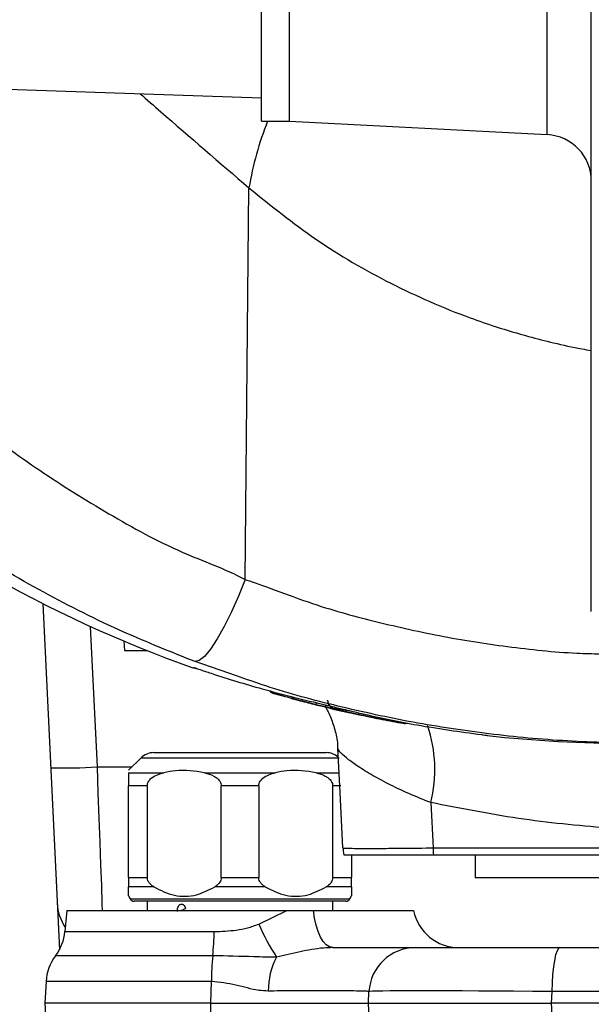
# Model space of a CAD drawing. Extents: x 0 to 16820, y 0 to 11880.
# Tile 19 of 77: x 7812 to 7873, y 6287 to 6393. Entities that reach past the tile are written whole.
import ezdxf

# ---------------------------------------------------------------- set-up
doc = ezdxf.new("R2010")
doc.units = 0
doc.header["$LTSCALE"] = 20
doc.layers.get('0').update_dxf_attribs({"linetype": 'CONTINUOUS'})
doc.styles.add('SLDTEXTSTYLE0', font='TXT', dxfattribs={"width": 0.605})
doc.dimstyles.new('SLDDIMSTYLE1', dxfattribs={"dimtxt": 100, "dimasz": 100, "dimexe": 0, "dimexo": 0.0625, "dimgap": 25, "dimtad": 1, "dimdec": 4, "dimlfac": 20, "dimzin": 12, "dimtxsty": 'SLDTEXTSTYLE0', "dimsah": 1, "dimcen": 0.09, "dimazin": 3, "dimtfac": 1, "dimtofl": 0, "dimtmove": 0, "dimatfit": 3, "dimtolj": 1, "dimtzin": 12})

# ---------------------------------------------------------------- blocks, each defined once
blk = doc.blocks.new('_D_3')
at = {"color": 7, "linetype": 'CONTINUOUS'}
for p, q in [((7831.16, 6507.87), (11819.08, 6507.87)), ((4317.75, 5895.41), (3824.45, 5808.43))]:
    blk.add_line(p, q, dxfattribs=at)
blk.add_arc((7791.16, 6507.87), 3997.91, 190, 0, dxfattribs=at)
for points in [[(11789.08, 6507.87), (11772.83, 6408.07), (11802.82, 6407.69)], [(3853.99, 5813.64), (3857.85, 5712.6), (3887.32, 5718.17)]]:
    blk.add_solid(points, dxfattribs=at)
at = {"color": 7, "linetype": 'CONTINUOUS', "insert": (7986.83, 2641.21), "char_height": 100, "attachment_point": 1, "rotation": 5, "style": 'SLDTEXTSTYLE0'}
blk.add_mtext('170°', dxfattribs=at)

msp = doc.modelspace()

# ---------------------------------------------------------------- linework, layer by layer
at = {"color": 7, "linetype": 'CONTINUOUS'}
for p, q in [((7837.6647246, 6381.8716353), (7837.6647246, 6633.8716394)), ((7840.6647232, 6381.8716353), (7840.6647232, 6633.8716394)), ((7772.8418068, 6386.6353056), (7837.6647246, 6384.3716404)), ((7837.6647246, 6381.8716353), (7840.6647232, 6381.8716353)), ((7840.6647232, 6381.8748838), (7868.4264024, 6380.4199642)), ((7814.110189, 6329.9233562), (7815.9029664, 6292.6417387)), ((7822.849979, 6325.8773482), (7822.9026844, 6324.871639)), ((7822.9026844, 6324.871639), (7825.2986905, 6324.871639)), ((7830.3056856, 6323.0501658), (7830.3056893, 6323.0502403)), ((7838.9906225, 6320.2389276), (7840.3335449, 6319.8713011)), ((7841.0108698, 6319.6694053), (7841.113576, 6319.6340746)), ((7845.4010014, 6318.5577488), (7845.5339012, 6318.5168898)), ((7845.5339012, 6318.5168898), (7846.3746247, 6318.3239347)), ((7846.0189861, 6318.4045053), (7845.6331541, 6318.4956408)), ((7826.0700044, 6313.8716317), (7844.6131473, 6313.8716317)), ((7824.6557911, 6313.2858521), (7823.3415757, 6311.9716442)), ((7823.3415757, 6300.4075384), (7823.3415757, 6310.2932072)), ((7825.3613909, 6310.2932072), (7825.3613909, 6300.4075384)), ((7833.3217626, 6300.4075384), (7833.3217626, 6310.2932072)), ((7837.3613891, 6310.2932072), (7837.3613891, 6300.4075384)), ((7845.3217608, 6300.4075384), (7845.3217608, 6310.2932072)), ((7847.3415759, 6302.8716392), (7847.3415759, 6300.4075384)), ((7860.6647228, 6302.8716392), (7860.6647228, 6300.3716415)), ((7885.6647213, 6300.3716415), (7860.6647228, 6300.3716415)), ((7823.3415757, 6298.3993984), (7823.5019383, 6298.1216407)), ((7835.341574, 6297.8716439), (7823.9349512, 6297.8716439)), ((7825.3415761, 6297.8716439), (7825.3415761, 6296.8716419)), ((7846.7482005, 6297.8716439), (7835.341574, 6297.8716439)), ((7845.3415756, 6296.8716419), (7845.3415756, 6297.8716439)), ((7847.1812134, 6298.1216407), (7847.3415759, 6298.3993984)), ((7816.6915302, 6296.8716419), (7816.4924898, 6294.5966071)), ((7816.6915302, 6296.8716419), (7840.3872785, 6296.8716419)), ((7840.3872785, 6296.8716419), (7843.2663878, 6296.8716419)), ((7843.2663878, 6296.8716419), (7854.0242513, 6296.8716419)), ((7854.2239939, 6292.8716338), (7869.8092897, 6292.8716338)), ((7869.8092897, 6292.8716338), (7883.0635299, 6292.8716338)), ((7814.4648218, 6289.2233229), (7814.3415761, 6286.8716365)), ((7849.1647218, 6286.8716365), (7849.2308457, 6288.1333179)), ((7814.3415761, 6286.8716365), (7815.3510385, 6267.6099634)), ((7832.1897549, 6286.8716365), (7814.3415761, 6286.8716365)), ((7849.1647218, 6286.8716365), (7868.8514208, 6286.8716365)), ((7850.1741861, 6267.6099634), (7849.1647218, 6286.8716365)), ((7882.1279456, 6286.8716365), (7868.8514208, 6286.8716365))]:
    msp.add_line(p, q, dxfattribs=at)
at = {"color": 8, "linetype": 'CONTINUOUS'}
for p, q in [((7868.4264024, 6380.4199642), (7868.4264024, 6629.3238125)), ((7835.886543, 6332.5222975), (7836.3099669, 6374.6787405)), ((7819.2278494, 6327.465812), (7819.9548212, 6312.3480922)), ((7830.3056893, 6323.0502403), (7830.3057713, 6323.0525053)), ((7830.3057713, 6323.0525053), (7830.4998626, 6323.0043447)), ((7834.9679348, 6322.1356219), (7830.5017923, 6323.674435)), ((7838.9904921, 6320.24535), (7838.9906225, 6320.2389276)), ((7841.1286709, 6319.6299172), (7841.0196167, 6319.6663505)), ((7846.3722293, 6318.4109128), (7845.5316325, 6318.606118)), ((7846.4307052, 6318.3277345), (7846.3742112, 6318.3388508)), ((7852.9186224, 6317.0266992), (7852.9184734, 6317.0308715)), ((7819.9548212, 6312.3480922), (7823.7180349, 6312.3480922)), ((7835.341574, 6313.2858521), (7824.6557911, 6313.2858521)), ((7846.0273606, 6313.2858521), (7835.341574, 6313.2858521)), ((7823.3415757, 6311.7074168), (7827.148815, 6311.7074168)), ((7831.5343385, 6311.7074168), (7839.1488132, 6311.7074168)), ((7843.5343367, 6311.7074168), (7846.0237545, 6311.7074168)), ((7825.3613909, 6310.2932072), (7823.3415757, 6310.2932072)), ((7837.3613891, 6310.2932072), (7833.3217626, 6310.2932072)), ((7846.2060255, 6310.2932072), (7845.3217608, 6310.2932072)), ((7855.8760409, 6308.4882295), (7856.1326762, 6303.6099619)), ((7823.3415757, 6300.4075384), (7825.3613909, 6300.4075384)), ((7833.3217626, 6300.4075384), (7837.3613891, 6300.4075384)), ((7845.3217608, 6300.4075384), (7847.3415759, 6300.4075384)), ((7826.0657539, 6299.4075364), (7823.3415757, 6299.4075364)), ((7838.0657558, 6299.4075364), (7832.6173958, 6299.4075364)), ((7847.3415759, 6299.4075364), (7844.6173978, 6299.4075364)), ((7823.5019383, 6298.1216407), (7847.1812134, 6298.1216407)), ((7837.3639708, 6295.3994221), (7840.3872785, 6296.8716419)), ((7816.4924898, 6294.5966071), (7832.560913, 6294.5966071)), ((7832.4122478, 6291.9970101), (7815.4847429, 6291.9970101)), ((7832.2617871, 6289.2233229), (7814.4648218, 6289.2233229)), ((7832.1897549, 6286.8716365), (7832.2617871, 6289.2233229)), ((7868.9175372, 6288.1333179), (7868.8514208, 6286.8716365)), ((7882.1717774, 6288.1333179), (7868.9175372, 6288.1333179)), ((7868.8514208, 6286.8716365), (7869.8608776, 6267.6099634))]:
    msp.add_line(p, q, dxfattribs=at)
at = {"color": 8, "linetype": 'CONTINUOUS', "flags": 128}
for points in [[(7835.886543, 6332.5222975), (7835.1744239, 6330.7266033), (7834.4171916, 6329.0179468), (7833.64327, 6327.4604774), (7832.8817164, 6326.1126525), (7832.1611074, 6325.0250763), (7831.5084999, 6324.2385781), (7830.9483876, 6323.7826473), (7830.5017923, 6323.674435)], [(7819.9548212, 6312.3480922), (7820.0555549, 6309.5550335), (7820.1539342, 6306.8272716), (7820.2480202, 6304.2184806), (7820.335965, 6301.7800248), (7820.4160345, 6299.5599306), (7820.4866529, 6297.6018584), (7820.5129889, 6296.8716419)], [(7845.3444366, 6292.8716338), (7844.9831505, 6292.9447091), (7844.6324294, 6293.161819), (7844.3025176, 6293.5165859), (7844.0030639, 6293.9986533), (7843.7428189, 6294.5939398), (7843.5293895, 6295.2850259), (7843.3690158, 6296.0517353), (7843.2663878, 6296.8716419)], [(7869.8092897, 6292.8716338), (7869.6408172, 6292.7818394), (7869.4783946, 6292.5156898), (7869.3278556, 6292.0827216), (7869.1946094, 6291.4985067), (7869.0834393, 6290.7840258), (7868.9983388, 6289.9649388), (7868.94237, 6289.0706605), (7868.9175372, 6288.1333179)]]:
    msp.add_lwpolyline(points, dxfattribs=at)
at = {"color": 7, "linetype": 'CONTINUOUS', "flags": 128}
for points in [[(7830.6602922, 6322.9237742), (7830.5125323, 6322.9315228), (7830.2863178, 6322.9876703)], [(7846.6142614, 6318.2994521), (7846.5904121, 6318.2992882), (7846.3746247, 6318.3239347)], [(7846.4277213, 6303.6099619), (7846.1155792, 6309.5659858), (7845.8652099, 6314.343313)]]:
    msp.add_lwpolyline(points, dxfattribs=at)
at = {"color": 7, "linetype": 'CONTINUOUS'}
for centre, radius, start, end in [((7791.1647235, 6507.8716374), 3487, 190, 170), ((7791.1647235, 6507.8716374), 1348, 190, 170), ((7868.1647235, 6375.4268145), 5, 0, 87), ((7877.2602146, 6454.8716374), 140, 229.899092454, 250.392931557), ((7839.2646999, 6321.2005421), 0.9999104, 222.693501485, 254.091494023), ((7845.7607031, 6319.536848), 0.99999, 183.000908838, 233.936959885), ((7853.0933437, 6318.0113014), 1, 259.937391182, 285.689821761), ((7877.2602146, 6454.8716374), 140, 263.724683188, 270), ((7826.0700029, 6311.8716374), 2, 90, 135), ((7844.6131486, 6311.8716374), 2, 49.159715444, 90), ((7851.4208676, 6303.8716374), 5, 183, 191.536959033), ((7820.6572513, 6297.8716374), 5, 182.753085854, 214.403493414), ((7823.9349514, 6298.3716374), 0.5, 210, 270), ((7846.7482001, 6298.3716374), 0.5, 270, 330), ((7827.7675038, 6300.3124127), 3.6544232, 291.604481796, 298.071351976), ((7858.9232316, 6297.8716374), 5, 191.536959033, 270), ((7811.511517, 6295.0323792), 5, 322.621764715, 355), ((7854.223993, 6287.8716374), 5, 90, 177), ((7819.4579698, 6288.9616389), 5, 142.621764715, 177)]:
    msp.add_arc(centre, radius, start, end, dxfattribs=at)
at = {"color": 8, "linetype": 'CONTINUOUS'}
for centre, radius, start, end in [((7870.7321457, 6368.9414298), 34.8970361, 158.252034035, 170.537222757), ((7839.2648635, 6321.2071605), 1.0001795, 223.274500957, 254.078378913), ((8040.8913416, 6270.0301208), 203.3604305, 165.998176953, 166.056145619), ((7845.7607756, 6319.579468), 0.9999584, 183.001155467, 256.752810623), ((7845.7608731, 6319.5372752), 1.0004354, 233.943485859, 256.817494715), ((7956.1941401, 6292.6896567), 113.6567357, 166.745531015, 166.819236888), ((7945.3503118, 6295.8778258), 101.5105946, 167.094314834, 167.174781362), ((7846.5954172, 6319.3859564), 1.0002614, 257.107085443, 287.555330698), ((7846.5953939, 6319.344475), 0.9999776, 257.171510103, 285.185050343), ((7853.0933031, 6318.0163741), 1.00089, 259.940298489, 286.119128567), ((7853.093352, 6318.0113451), 1.000029, 259.937368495, 286.532137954), ((7841.640988, 6312.0618508), 14.6767673, 345.907485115, 18.696585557), ((7816.412599, 6360.0604361), 47.8436526, 268.260864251, 274.245918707), ((7870.0151088, 6303.8634599), 13.8847469, 181.046124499, 184.096263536), ((7826.9857721, 6302.1808719), 5.6795832, 290.726967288, 291.996421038), ((7858.3730692, 6304.4646614), 22.8814506, 203.339768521, 213.446325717), ((7805.6386826, 6294.8321801), 26.923261, 353.955226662, 359.498667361), ((7859.6255527, 6289.1298794), 27.3639252, 173.985637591, 179.804343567), ((7846.2151671, 6288.213576), 7.8316606, 152.305276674, 180.162546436)]:
    msp.add_arc(centre, radius, start, end, dxfattribs=at)
msp.add_ellipse((7873.2500676, 6287.8716374), major_axis=(24.0192248, -0.2615977), ratio=0.0090780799, start_param=1.752265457, end_param=3.1412159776, dxfattribs=at)
at = {"color": 7, "linetype": 'CONTINUOUS'}
for points, knots in [([(7873.1647258, 6329.0658391), (7873.1647258, 6329.1229671), (7873.1647258, 6329.2315613), (7873.1647258, 6330.5835477), (7873.1647258, 6332.7295802), (7873.1647258, 6336.0964718), (7873.1647258, 6340.9396469), (7873.1647258, 6347.0409024), (7873.1647258, 6354.293964), (7873.1647258, 6362.5830744), (7873.1647258, 6371.8687256), (7873.1647258, 6382.2378919), (7873.1647258, 6393.4960061), (7873.1647258, 6405.4812915), (7873.1647258, 6418.149533), (7873.1647258, 6431.6143843), (7873.1647258, 6445.6035613), (7873.1647258, 6459.9376211), (7873.1647258, 6474.5746481), (7873.1647258, 6489.627986), (7873.1647258, 6504.7816161), (7873.1647258, 6519.8184051), (7873.1647258, 6539.578472), (7873.1647258, 6574.2154807), (7873.1647258, 6643.466786), (7873.1647258, 6732.8817028), (7873.1647258, 6812.8378463), (7873.1647258, 6858.3858535), (7873.1647258, 6876.9431885), (7873.1647258, 6888.2268877), (7873.1647258, 6897.2347438), (7873.1647258, 6905.9805819), (7873.1647258, 6914.3248089), (7873.1647258, 6922.4008116), (7873.1647258, 6930.1584303), (7873.1647258, 6937.6471368), (7873.1647258, 6944.8010485), (7873.1647258, 6951.4965704), (7873.1647258, 6957.6908122), (7873.1647258, 6963.3450516), (7873.1647258, 6968.4676318), (7873.1647258, 6972.9647826), (7873.1647258, 6976.8119643), (7873.1647258, 6979.9900771), (7873.1647258, 6982.5022106), (7873.1647258, 6984.127328), (7873.1647258, 6985.2868865), (7873.1647258, 6985.6583379), (7873.1647258, 6985.6146525), (7873.1647258, 6985.5965472)], [0, 0, 0, 0, 0.0156631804, 0.0297740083, 0.0439448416, 0.0619322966, 0.0800444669, 0.0985505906, 0.1171930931, 0.1351822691, 0.1532965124, 0.1718048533, 0.1904493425, 0.2084311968, 0.2265376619, 0.2450375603, 0.2636731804, 0.2816645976, 0.2997808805, 0.3182916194, 0.3369388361, 0.3549223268, 0.3729574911, 0.4090280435, 0.4811691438, 0.6254513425, 0.734999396, 0.7726710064, 0.7915067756, 0.8026549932, 0.8138075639, 0.8243497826, 0.8349688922, 0.8452360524, 0.8556001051, 0.8660374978, 0.8765493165, 0.8871379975, 0.8975021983, 0.9079402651, 0.9184529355, 0.929042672, 0.9393996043, 0.9498301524, 0.9603349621, 0.9709167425, 0.9783899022, 0.9910437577, 1, 1, 1, 1]), ([(7824.5955383, 6384.8280257), (7825.3368189, 6384.1812515), (7829.2004005, 6380.8102408), (7833.1323882, 6377.4193367), (7836.3099706, 6374.6790237)], [0, 0, 0, 0, 0.1918635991, 1, 1, 1, 1]), ([(7836.3099669, 6374.6787405), (7838.6695054, 6372.7812121), (7843.4507587, 6368.9361535), (7851.4748369, 6364.2796373), (7858.0996836, 6361.3736886), (7863.1278426, 6359.6408485), (7866.1243339, 6358.7438033), (7869.2076153, 6357.9681224), (7871.4569371, 6357.4566791), (7872.8248694, 6357.2347809), (7873.1647258, 6357.1796513)], [0, 0, 0, 0, 0.221357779, 0.4485485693, 0.6739905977, 0.7455166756, 0.8336165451, 0.9000924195, 0.9751784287, 1, 1, 1, 1]), ([(7830.4865149, 6322.9980564), (7830.49268, 6322.9960291), (7830.5915681, 6322.9635113), (7830.7423884, 6322.9124037), (7830.8838059, 6322.8644824)], [0, 0, 0, 0, 0.062344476, 1, 1, 1, 1]), ([(7830.8838059, 6322.8644824), (7831.3384554, 6322.7117732), (7833.6118867, 6321.9481651), (7838.1383939, 6320.5631294), (7842.2491983, 6319.5615697), (7844.5117821, 6319.010312)], [0, 0, 0, 0, 0.1010337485, 0.5052096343, 1, 1, 1, 1]), ([(7879.0430774, 6314.8716337), (7876.2231039, 6314.9204706), (7870.5697766, 6315.0183761), (7862.1966345, 6315.8114754), (7853.9436648, 6317.0573544), (7845.9307181, 6318.8070179), (7839.5890797, 6320.5035762), (7836.0170329, 6321.7651129), (7834.9679348, 6322.1356219)], [0, 0, 0, 0, 0.18733320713, 0.37555527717, 0.55940917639, 0.74408878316, 0.924839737, 1, 1, 1, 1]), ([(7840.7973697, 6319.7443432), (7841.1418352, 6319.6488685), (7842.0468321, 6319.3980326), (7842.9578636, 6319.169989), (7843.5221327, 6319.0287447)], [0, 0, 0, 0, 0.3806262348, 1, 1, 1, 1]), ([(7845.3490746, 6318.5627258), (7844.9758641, 6318.6499993), (7844.0531055, 6318.8657819), (7842.7995701, 6319.1823554), (7841.6603539, 6319.4807528), (7841.3205433, 6319.5760871), (7841.1286709, 6319.6299172)], [0, 0, 0, 0, 0.19027616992, 0.47045555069, 0.70099518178, 1, 1, 1, 1]), ([(7843.5221327, 6319.0287447), (7843.6970549, 6318.9852868), (7844.0922839, 6318.8870956), (7844.6510972, 6318.750101), (7845.0768605, 6318.6465971), (7845.2150986, 6318.6125936), (7845.2576597, 6318.6021245)], [0, 0, 0, 0, 0.2489182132, 0.562419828, 0.8652763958, 1, 1, 1, 1]), ([(7845.3059432, 6318.6097539), (7845.2940339, 6318.6122926), (7845.2059707, 6318.6310649), (7844.8307366, 6318.717464), (7844.228163, 6318.8600212), (7843.7583841, 6318.9760559), (7843.52347, 6319.0340793)], [0, 0, 0, 0, 0.04844099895, 0.35819711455, 0.67906499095, 1, 1, 1, 1]), ([(7844.4656146, 6318.8923842), (7844.4686965, 6318.8879772), (7844.728639, 6318.5162648), (7845.1593907, 6317.5940541), (7845.6310401, 6316.1513595), (7845.8612853, 6315.0293332), (7845.8504979, 6314.4167141), (7845.8491986, 6314.3429256)], [0, 0, 0, 0, 0.0036305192, 0.3062177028, 0.6260175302, 0.9549547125, 1, 1, 1, 1]), ([(7844.5117821, 6319.010312), (7844.6181844, 6318.9857623), (7844.8998251, 6318.9207805), (7845.4684419, 6318.7868184), (7846.1544584, 6318.6242899), (7846.8252017, 6318.4649884), (7847.179451, 6318.3796164), (7847.3565218, 6318.3369434)], [0, 0, 0, 0, 0.1346761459, 0.3564799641, 0.5739874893, 0.7870584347, 1, 1, 1, 1]), ([(7845.2576597, 6318.6021245), (7845.3360988, 6318.5828143), (7845.4559883, 6318.5532998), (7845.4711791, 6318.5492202), (7845.4764311, 6318.5478098)], [0, 0, 0, 0, 0.6542619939, 1, 1, 1, 1]), ([(7849.8469305, 6317.5870276), (7849.3387928, 6317.6890588), (7848.370597, 6317.8834672), (7846.941165, 6318.1944761), (7846.1897625, 6318.3656104), (7846.0189861, 6318.4045053)], [0, 0, 0, 0, 0.4604739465, 0.8773782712, 1, 1, 1, 1]), ([(7846.4282502, 6318.3285541), (7846.4289062, 6318.3284409), (7846.4309304, 6318.3280915), (7846.4613638, 6318.3217525), (7846.4819354, 6318.3174676)], [0, 0, 0, 0, 0.3240434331, 1, 1, 1, 1]), ([(7846.4819093, 6318.3173633), (7846.5357022, 6318.3060225), (7846.6621174, 6318.2793711), (7847.1028029, 6318.1834736), (7847.7022168, 6318.0537527), (7848.1576372, 6317.956895), (7848.385514, 6317.9084307)], [0, 0, 0, 0, 0.1977520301, 0.4647245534, 0.7321665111, 1, 1, 1, 1]), ([(7846.8572472, 6318.3811999), (7846.8057031, 6318.3689742), (7846.7094803, 6318.3461514), (7846.5888076, 6318.3431721), (7846.5155914, 6318.3477195), (7846.4967142, 6318.3499008), (7846.4918857, 6318.3504588)], [0, 0, 0, 0, 0.4037519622, 0.7537253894, 0.9370068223, 1, 1, 1, 1]), ([(7848.3841431, 6317.9136014), (7848.2297039, 6317.9465511), (7847.8484504, 6318.0278916), (7847.2937181, 6318.150597), (7846.8763972, 6318.2455606), (7846.7473568, 6318.2765014), (7846.7208085, 6318.2828671)], [0, 0, 0, 0, 0.2331365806, 0.5755283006, 0.9126704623, 1, 1, 1, 1]), ([(7847.3565218, 6318.3369434), (7847.8268205, 6318.2247868), (7850.1785273, 6317.6639526), (7854.8436036, 6316.7029123), (7859.0505825, 6316.1262527), (7861.3644888, 6315.8090806)], [0, 0, 0, 0, 0.101110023, 0.5055959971, 1, 1, 1, 1]), ([(7848.385514, 6317.9084307), (7849.1393179, 6317.7521118), (7850.6467197, 6317.4395167), (7852.1613905, 6317.1642925), (7852.9186224, 6317.0266992)], [0, 0, 0, 0, 0.5000683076, 1, 1, 1, 1]), ([(7849.9692095, 6317.586819), (7849.9347868, 6317.5826936), (7849.8933985, 6317.5777335), (7849.8536245, 6317.5856887), (7849.8469305, 6317.5870276)], [0, 0, 0, 0, 0.8316989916, 1, 1, 1, 1]), ([(7851.0113035, 6317.3678613), (7850.9609072, 6317.3757453), (7850.8622844, 6317.3911739), (7850.272962, 6317.503219), (7849.9084496, 6317.5749256), (7849.8469305, 6317.5870276)], [0, 0, 0, 0, 0.4648488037, 0.9096820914, 1, 1, 1, 1]), ([(7851.1069653, 6317.3635996), (7851.0832547, 6317.3619961), (7851.0510541, 6317.3598184), (7851.0195974, 6317.3661832), (7851.0113035, 6317.3678613)], [0, 0, 0, 0, 0.7363392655, 1, 1, 1, 1]), ([(7861.3644888, 6315.8090806), (7861.4185643, 6315.8025556), (7861.6230873, 6315.7778769), (7861.8461732, 6315.7510775), (7861.8863775, 6315.7452695), (7861.8993436, 6315.7433963)], [0, 0, 0, 0, 0.19582657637, 0.74064990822, 1, 1, 1, 1]), ([(7861.8993809, 6315.7436943), (7861.906003, 6315.7427727), (7861.9136436, 6315.7417092), (7861.9094274, 6315.7423827), (7861.9088654, 6315.7424724)], [0, 0, 0, 0, 0.8667167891, 1, 1, 1, 1]), ([(7861.9606321, 6315.7113886), (7861.9606426, 6315.7113095), (7861.9609057, 6315.709323), (7861.9601314, 6315.7160707), (7861.9593878, 6315.7225496)], [0, 0, 0, 0, 0.0398310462, 1, 1, 1, 1]), ([(7823.3415757, 6311.7074168), (7823.3415757, 6311.6190201), (7823.3415757, 6311.4863888), (7823.3415757, 6311.1452013), (7823.3415757, 6310.8472115), (7823.3415757, 6310.5507536), (7823.3415757, 6310.3741614), (7823.3415757, 6310.2932072)], [0, 0, 0, 0, 0.4165570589, 0.6250056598, 0.8022090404, 0.9093277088, 1, 1, 1, 1]), ([(7825.3613909, 6310.2932072), (7825.3698986, 6310.3814345), (7825.3868711, 6310.5574442), (7825.5344564, 6310.8469121), (7825.875724, 6311.2086178), (7826.4467109, 6311.5141583), (7826.9191808, 6311.6442086), (7827.148815, 6311.7074168)], [0, 0, 0, 0, 0.0987950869, 0.1970919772, 0.3692389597, 0.6934317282, 1, 1, 1, 1]), ([(7831.5343385, 6311.7074168), (7830.4851519, 6311.8681344), (7829.0146475, 6312.0933909), (7827.5643448, 6311.7933751), (7827.148815, 6311.7074168)], [0, 0, 0, 0, 0.7134874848, 1, 1, 1, 1]), ([(7831.5343385, 6311.7074168), (7831.8706659, 6311.61201), (7832.3404425, 6311.4787472), (7832.8831325, 6311.1275073), (7833.1496623, 6310.8485112), (7833.2985189, 6310.5516253), (7833.3143883, 6310.3751923), (7833.3217626, 6310.2932072)], [0, 0, 0, 0, 0.4466967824, 0.6239387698, 0.8023698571, 0.9081649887, 1, 1, 1, 1]), ([(7837.3613891, 6310.2932072), (7837.3698965, 6310.3814346), (7837.3868684, 6310.5574451), (7837.5344601, 6310.8469099), (7837.8757197, 6311.20862), (7838.4467101, 6311.5141577), (7838.9191794, 6311.6442084), (7839.1488132, 6311.7074168)], [0, 0, 0, 0, 0.0987951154, 0.197092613, 0.3692387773, 0.6934316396, 1, 1, 1, 1]), ([(7843.5343367, 6311.7074168), (7842.4851518, 6311.8681342), (7841.0146484, 6312.0933904), (7839.5643444, 6311.7933751), (7839.1488132, 6311.7074168)], [0, 0, 0, 0, 0.7134868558, 1, 1, 1, 1]), ([(7843.5343367, 6311.7074168), (7843.8706562, 6311.6120183), (7844.3404102, 6311.4787705), (7844.8831434, 6311.1274957), (7845.1496628, 6310.8485127), (7845.298522, 6310.5516254), (7845.3143881, 6310.3751923), (7845.3217608, 6310.2932072)], [0, 0, 0, 0, 0.44670780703, 0.62393875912, 0.80237040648, 0.90816535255, 1, 1, 1, 1]), ([(7846.5218891, 6302.8716392), (7846.5636051, 6302.8716392), (7846.647037, 6302.8716392), (7847.2983967, 6302.8716392), (7848.3282018, 6302.8716392), (7849.7290152, 6302.8716392), (7851.4688136, 6302.8716392), (7853.5923549, 6302.8716392), (7855.2625383, 6302.8716392), (7856.1658313, 6302.8716392)], [0, 0, 0, 0, 0.1393851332, 0.2787697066, 0.4181198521, 0.5574720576, 0.6967235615, 0.8359776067, 1, 1, 1, 1]), ([(7856.1658313, 6302.8716392), (7859.2868677, 6302.8716392), (7868.2839252, 6302.8716392), (7877.3079624, 6302.8716392), (7883.2016041, 6302.8716392)], [0, 0, 0, 0, 0.3468952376, 1, 1, 1, 1]), ([(7823.3415757, 6300.4075384), (7823.3415757, 6300.3509222), (7823.3415757, 6300.2130518), (7823.3415757, 6299.9633998), (7823.3415757, 6299.6591519), (7823.3415757, 6299.5004851), (7823.3415757, 6299.4075364)], [0, 0, 0, 0, 0.1255472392, 0.3057291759, 0.5932891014, 1, 1, 1, 1]), ([(7826.0657539, 6299.4075364), (7825.936619, 6299.4942453), (7825.7086211, 6299.6473367), (7825.4772085, 6299.9441036), (7825.37416, 6300.2030999), (7825.3649525, 6300.3505149), (7825.3613909, 6300.4075384)], [0, 0, 0, 0, 0.3812498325, 0.6731266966, 0.8735576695, 1, 1, 1, 1]), ([(7833.3217626, 6300.4075384), (7833.3132693, 6300.3192786), (7833.2963254, 6300.1432034), (7833.1484714, 6299.8543427), (7832.9164622, 6299.6029782), (7832.7091412, 6299.4674926), (7832.6173958, 6299.4075364)], [0, 0, 0, 0, 0.1952895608, 0.3895954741, 0.7298789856, 1, 1, 1, 1]), ([(7838.0657558, 6299.4075364), (7837.9366191, 6299.4942448), (7837.7086192, 6299.6473347), (7837.47721, 6299.9441045), (7837.3741635, 6300.2031001), (7837.3649522, 6300.3505149), (7837.3613891, 6300.4075384)], [0, 0, 0, 0, 0.3812515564, 0.6731266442, 0.8735574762, 1, 1, 1, 1]), ([(7845.3217608, 6300.4075384), (7845.3132672, 6300.3192787), (7845.2963227, 6300.1432044), (7845.1484753, 6299.8543404), (7844.9164599, 6299.6029804), (7844.7091414, 6299.467493), (7844.6173978, 6299.4075364)], [0, 0, 0, 0, 0.19528984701, 0.38959490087, 0.72988062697, 1, 1, 1, 1]), ([(7847.3415759, 6299.4075364), (7847.3415759, 6299.4648013), (7847.3415759, 6299.5996532), (7847.3415759, 6299.8540289), (7847.3415759, 6300.1499123), (7847.3415759, 6300.3265592), (7847.3415759, 6300.4075384)], [0, 0, 0, 0, 0.2585867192, 0.6089411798, 0.8207289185, 1, 1, 1, 1]), ([(7823.3415757, 6298.4813398), (7823.3415757, 6298.4573862), (7823.3415757, 6298.3457957), (7823.3415757, 6298.8081224), (7823.3415757, 6299.2808737), (7823.3415757, 6299.4075364)], [0, 0, 0, 0, 0.1667332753, 0.7767455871, 1, 1, 1, 1]), ([(7826.0657539, 6299.4075364), (7826.7911438, 6299.0425454), (7828.2486232, 6298.3091924), (7830.6147825, 6298.3775308), (7831.9796858, 6299.0795425), (7832.6173958, 6299.4075364)], [0, 0, 0, 0, 0.3455088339, 0.6942086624, 1, 1, 1, 1]), ([(7838.0657558, 6299.4075364), (7838.7911493, 6299.0425462), (7840.2486437, 6298.3091909), (7842.6147539, 6298.3775234), (7843.9796832, 6299.0795428), (7844.6173978, 6299.4075364)], [0, 0, 0, 0, 0.3455087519, 0.6942122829, 1, 1, 1, 1]), ([(7847.3415759, 6299.4075364), (7847.3415759, 6299.2808737), (7847.3415759, 6298.8081224), (7847.3415759, 6298.3457957), (7847.3415759, 6298.4573862), (7847.3415759, 6298.4813398)], [0, 0, 0, 0, 0.2232544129, 0.8332667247, 1, 1, 1, 1]), ([(7828.6318791, 6296.7422253), (7828.6214, 6296.8210485), (7828.6004986, 6296.9782675), (7828.6520327, 6297.2128234), (7828.7365091, 6297.3791953), (7828.8329518, 6297.4736917), (7828.9153854, 6297.522576), (7829.0044858, 6297.5503561), (7829.0966789, 6297.5509651), (7829.1875173, 6297.5227532), (7829.2988855, 6297.4521751), (7829.4226928, 6297.3152029), (7829.4654449, 6297.1644761), (7829.4871685, 6297.0878876)], [0, 0, 0, 0, 0.1253558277, 0.2500322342, 0.3766020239, 0.437248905, 0.4995272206, 0.5635303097, 0.6244638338, 0.6856851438, 0.750444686, 0.8731938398, 1, 1, 1, 1]), ([(7845.3444366, 6292.8716338), (7846.1110511, 6292.8716338), (7847.9171385, 6292.8716338), (7850.2621205, 6292.8716338), (7852.2762015, 6292.8716338), (7853.6090583, 6292.8716338), (7854.1670411, 6292.8716338), (7854.2108318, 6292.8716338), (7854.2239939, 6292.8716338)], [0, 0, 0, 0, 0.1427408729, 0.3362870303, 0.5298371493, 0.7233398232, 0.9168446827, 1, 1, 1, 1]), ([(7832.1897549, 6286.8716365), (7832.6552285, 6286.8716365), (7834.2094213, 6286.8716365), (7836.8091327, 6286.8716365), (7839.8033338, 6286.8716365), (7842.522623, 6286.8716365), (7844.8414343, 6286.8716365), (7846.7384537, 6286.8716365), (7848.1114153, 6286.8716365), (7848.9975922, 6286.8716365), (7849.1084838, 6286.8716365), (7849.1647218, 6286.8716365)], [0, 0, 0, 0, 0.0500106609, 0.16698304, 0.2873370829, 0.4043302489, 0.5247157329, 0.6418385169, 0.7623655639, 0.8794851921, 1, 1, 1, 1])]:
    msp.add_open_spline(points, degree=3, knots=knots, dxfattribs=at)
at = {"color": 8, "linetype": 'CONTINUOUS'}
for points, knots in [([(7800.4467956, 6354.909817), (7802.5617189, 6353.0319713), (7806.8027344, 6349.2663632), (7813.757853, 6344.1501955), (7821.1906255, 6339.5397154), (7828.5548291, 6335.4562137), (7833.6680339, 6333.7055036), (7835.8865243, 6332.5223075), (7835.886543, 6332.5222975)], [0, 0, 0, 0, 0.2039653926, 0.4090079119, 0.6176299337, 0.8275944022, 0.9999985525, 1, 1, 1, 1]), ([(7830.5017923, 6323.674435), (7827.9356684, 6324.6996553), (7822.3573999, 6326.9282903), (7814.1280717, 6331.0520201), (7805.7955068, 6335.9859459), (7797.7982603, 6341.5183483), (7792.8450403, 6345.6916274), (7790.3615465, 6347.7840668)], [0, 0, 0, 0, 0.1734856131, 0.377124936, 0.581968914, 0.79040349, 1, 1, 1, 1]), ([(7835.886543, 6332.5222975), (7835.8865604, 6332.5222926), (7836.859421, 6332.2443344), (7843.2342231, 6329.7464191), (7849.4778064, 6328.0721106), (7856.8494635, 6326.3617008), (7864.1385799, 6325.2443341), (7869.9418365, 6324.6109719), (7873.2850819, 6324.5288359), (7874.1177742, 6324.5083785)], [0, 0, 0, 0, 0.00000330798, 0.18511946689, 0.37101813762, 0.55830112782, 0.74649082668, 0.93685921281, 1, 1, 1, 1]), ([(7830.3057713, 6323.0525053), (7830.3076608, 6323.0526558), (7830.3153425, 6323.0532677), (7830.4129313, 6323.0217906), (7830.4865149, 6322.9980564)], [0, 0, 0, 0, 0.2459842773, 1, 1, 1, 1]), ([(7843.52347, 6319.0340793), (7842.5724445, 6319.2765371), (7841.0567767, 6319.6629466), (7839.5513275, 6320.0872728), (7838.9904921, 6320.24535)], [0, 0, 0, 0, 0.6274630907, 1, 1, 1, 1]), ([(7844.7620844, 6319.4844967), (7844.7620999, 6319.4907576), (7844.7621309, 6319.5032792), (7844.7621694, 6319.5191692), (7844.7621887, 6319.5271141)], [0, 0, 0, 0, 0.5000096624, 1, 1, 1, 1]), ([(7845.2576597, 6318.6021245), (7845.3205363, 6318.5867539), (7845.4975446, 6318.543483), (7845.5194087, 6318.536764), (7845.5335063, 6318.5324318)], [0, 0, 0, 0, 0.35521839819, 1, 1, 1, 1]), ([(7845.5327203, 6318.5632026), (7845.5276069, 6318.5634247), (7845.5147118, 6318.5639848), (7845.3845135, 6318.5925286), (7845.3059432, 6318.6097539)], [0, 0, 0, 0, 0.3965337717, 1, 1, 1, 1]), ([(7845.5316325, 6318.606118), (7845.5318343, 6318.5981235), (7845.5322378, 6318.5821348), (7845.5325595, 6318.5695133), (7845.5327203, 6318.5632026)], [0, 0, 0, 0, 0.5000035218, 1, 1, 1, 1]), ([(7845.5335063, 6318.5324318), (7845.5335926, 6318.5290181), (7845.5337652, 6318.522191), (7845.5338559, 6318.5186569), (7845.5339012, 6318.5168898)], [0, 0, 0, 0, 0.5000012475, 1, 1, 1, 1]), ([(7846.3733655, 6318.3694578), (7846.3731976, 6318.3755622), (7846.3728617, 6318.3877708), (7846.3724401, 6318.4031989), (7846.3722293, 6318.4109128)], [0, 0, 0, 0, 0.5000099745, 1, 1, 1, 1]), ([(7846.7208085, 6318.2828671), (7846.6313432, 6318.3040073), (7846.420695, 6318.3537824), (7846.39065, 6318.3637332), (7846.3733655, 6318.3694578)], [0, 0, 0, 0, 0.4247145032, 1, 1, 1, 1]), ([(7846.3742112, 6318.3388508), (7846.3757432, 6318.339166), (7846.377898, 6318.3396095), (7846.4585876, 6318.3223514), (7846.4819093, 6318.3173633)], [0, 0, 0, 0, 0.7109702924, 1, 1, 1, 1]), ([(7846.3746247, 6318.3239347), (7846.3745772, 6318.3256347), (7846.3744822, 6318.3290346), (7846.3743015, 6318.3355787), (7846.3742112, 6318.3388508)], [0, 0, 0, 0, 0.4999988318, 1, 1, 1, 1]), ([(7852.9184734, 6317.0308715), (7852.1608293, 6317.1686654), (7850.6457468, 6317.4442158), (7849.1379428, 6317.7571537), (7848.3841431, 6317.9136014)], [0, 0, 0, 0, 0.5000678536, 1, 1, 1, 1]), ([(7861.9578977, 6315.7354242), (7861.9581934, 6315.7328256), (7861.959656, 6315.7199702), (7861.9601989, 6315.715197), (7861.9606321, 6315.7113886)], [0, 0, 0, 0, 0.2021381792, 1, 1, 1, 1]), ([(7855.8760409, 6308.4882295), (7855.0712478, 6308.8098704), (7853.4405574, 6309.4615865), (7851.2884123, 6310.4965056), (7849.3928098, 6311.5285236), (7847.8664499, 6312.4863401), (7846.7268368, 6313.3246653), (7846.009296, 6313.9823575), (7845.9116714, 6314.2269205), (7845.8652099, 6314.343313)], [0, 0, 0, 0, 0.1452291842, 0.2942667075, 0.4385518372, 0.5868137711, 0.7257906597, 0.869498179, 1, 1, 1, 1]), ([(7883.137231, 6305.4043895), (7883.1372112, 6305.4043895), (7880.1907273, 6305.4043892), (7874.5048902, 6305.713158), (7865.2676583, 6306.6403728), (7859.0065396, 6307.8722853), (7855.8760409, 6308.4882295)], [0, 0, 0, 0, 0.0000020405, 0.3026076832, 0.6513105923, 1, 1, 1, 1]), ([(7846.4277213, 6303.6099619), (7846.4845874, 6303.5989669), (7846.5896664, 6303.5786499), (7847.3718925, 6303.5612275), (7848.4681217, 6303.5527887), (7849.9479195, 6303.5537156), (7852.1505611, 6303.5656703), (7854.3243005, 6303.5870913), (7855.8855605, 6303.6068366), (7856.1326762, 6303.6099619)], [0, 0, 0, 0, 0.164297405, 0.3035940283, 0.4428924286, 0.5822979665, 0.7217022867, 0.9559511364, 1, 1, 1, 1]), ([(7856.1326762, 6303.6099619), (7858.7534193, 6303.6099619), (7864.5625271, 6303.6099619), (7873.5738141, 6303.6099619), (7879.9709018, 6303.6099619), (7883.1693952, 6303.6099619)], [0, 0, 0, 0, 0.2912787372, 0.6456449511, 1, 1, 1, 1]), ([(7832.560913, 6294.5966071), (7833.3539524, 6294.6290711), (7834.5593388, 6294.678415), (7836.1824268, 6294.9588301), (7836.9664481, 6295.2511878), (7837.3639708, 6295.3994221)], [0, 0, 0, 0, 0.4866781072, 0.739730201, 1, 1, 1, 1]), ([(7845.3444366, 6292.8716338), (7845.0085813, 6292.8602679), (7843.8203832, 6292.8200574), (7841.7779202, 6292.4269971), (7840.1184264, 6292.0458314), (7839.2807295, 6291.8534226)], [0, 0, 0, 0, 0.1632718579, 0.5776274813, 1, 1, 1, 1]), ([(7839.2807295, 6291.8534226), (7838.8860924, 6291.8487071), (7838.0869163, 6291.8391578), (7835.7780882, 6291.9168992), (7833.8822229, 6291.962023), (7832.4122478, 6291.9970101)], [0, 0, 0, 0, 0.1797516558, 0.3640135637, 1, 1, 1, 1]), ([(7838.383538, 6288.1913579), (7838.0436791, 6288.2070842), (7836.8971351, 6288.2601385), (7834.9243339, 6288.9321902), (7833.1537323, 6289.1257943), (7832.2617871, 6289.2233229)], [0, 0, 0, 0, 0.1729184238, 0.583355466, 1, 1, 1, 1]), ([(7849.2308457, 6288.1333179), (7849.2205879, 6288.1385867), (7849.1864655, 6288.1561131), (7848.741709, 6288.1806431), (7847.6754994, 6288.2027087), (7846.0691453, 6288.2151404), (7843.9961162, 6288.2180946), (7841.4939032, 6288.2110052), (7839.527865, 6288.1996421), (7838.4573607, 6288.1918923), (7838.383538, 6288.1913579)], [0, 0, 0, 0, 0.0660654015, 0.2197633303, 0.373462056, 0.5271558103, 0.6808508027, 0.8347268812, 0.9886026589, 1, 1, 1, 1]), ([(7832.7704308, 6267.6099634), (7832.7346594, 6268.8168184), (7832.5443529, 6275.2373753), (7832.3486622, 6281.6579335), (7832.1897549, 6286.8716365)], [0, 0, 0, 0, 0.1879673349, 1, 1, 1, 1])]:
    msp.add_open_spline(points, degree=3, knots=knots, dxfattribs=at)

# ---------------------------------------------------------------- dimensions: what is measured, and where the dimension line sits
at = {"color": 7, "linetype": 'CONTINUOUS'}
dim = msp.add_angular_dim_2l(base=(8139.6056329, 2525.1738183), line1=((4357.1400888, 5902.3604418), (6463.6438724, 6273.7938939)), line2=((6833.3630896, 6507.8716374), (7791.1647235, 6507.8716374)), dimstyle='SLDDIMSTYLE1', dxfattribs=at)
dim.commit()
dim.dimension.update_dxf_attribs({"geometry": '_D_3', "text_midpoint": (8139.6056329, 2525.1738183), "dimtype": 162})

doc.saveas('drawing.dxf')
